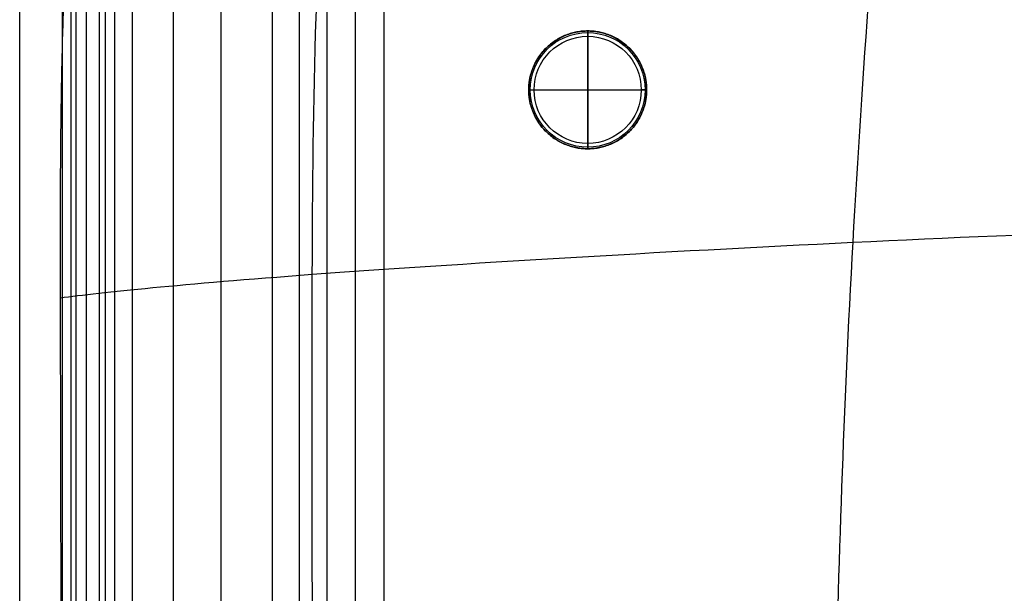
# Model space of a CAD drawing. Header units: millimetres. Extents: x -750 to 750, y -400 to 400.
# Tile 9 of 28: x -750 to -566, y 200 to 307. Entities that reach past the tile are written whole.
import ezdxf

# ---------------------------------------------------------------- set-up
doc = ezdxf.new("R2010")
doc.units = ezdxf.units.MM
doc.header["$MEASUREMENT"] = 0
doc.layers.add('Legs', color=7, linetype='Continuous', true_color=0x000000)
doc.layers.add('Nakki long ottoman', color=7, linetype='Continuous', true_color=0x8b7583)

msp = doc.modelspace()

# ---------------------------------------------------------------- linework, layer by layer
at = {"layer": 'Legs'}
for p, q in [((-644, 283, 5), (-644, 305, 5)), ((-644, 305, 270), (-644, 283, 270)), ((-644, 283, 5), (-644, 305, 5)), ((-644, 304), (-644, 284)), ((-655, 294, 5), (-633, 294, 5)), ((-655, 294, 270), (-633, 294, 270)), ((-655, 294, 5), (-633, 294, 5)), ((-654, 294), (-634, 294))]:
    msp.add_line(p, q, dxfattribs=at)
for centre, radius in [((-644, 294, 1), 11), ((-644, 294, 0.29), 10.71), ((-644, 294), 10)]:
    msp.add_circle(centre, radius, dxfattribs=at)
for points, knots in [([(-644, 283, 5), (-633, 283, 5), (-633, 294, 5), (-633, 305, 5), (-644, 305, 5), (-655, 305, 5), (-655, 294, 5), (-655, 283, 5), (-644, 283, 5)], [0, 0, 0, 17.27876, 17.27876, 34.557519, 34.557519, 51.836279, 51.836279, 69.115038, 69.115038, 69.115038]), ([(-644, 283, 270), (-655, 283, 270), (-655, 294, 270), (-655, 305, 270), (-644, 305, 270), (-633, 305, 270), (-633, 294, 270), (-633, 283, 270), (-644, 283, 270)], [-69.115038, -69.115038, -69.115038, -51.836279, -51.836279, -34.557519, -34.557519, -17.27876, -17.27876, 0, 0, 0]), ([(-644, 283, 163.5), (-633, 283, 163.5), (-633, 294, 163.5), (-633, 305, 163.5), (-644, 305, 163.5), (-655, 305, 163.5), (-655, 294, 163.5), (-655, 283, 163.5), (-644, 283, 163.5)], [0, 0, 0, 17.27876, 17.27876, 34.557519, 34.557519, 51.836279, 51.836279, 69.115038, 69.115038, 69.115038]), ([(-644, 283, 5), (-633, 283, 5), (-633, 294, 5), (-633, 305, 5), (-644, 305, 5), (-655, 305, 5), (-655, 294, 5), (-655, 283, 5), (-644, 283, 5)], [0, 0, 0, 17.27876, 17.27876, 34.557519, 34.557519, 51.836279, 51.836279, 69.115038, 69.115038, 69.115038])]:
    msp.add_rational_spline(points, [1, 0.707106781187, 1, 0.707106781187, 1, 0.707106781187, 1, 0.707106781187, 1], degree=2, knots=knots, dxfattribs=at)
for points in [[(-644, 305, 270), (-644, 305, 137.5), (-644, 305, 5)], [(-644, 305, 5), (-644, 305, 3), (-644, 305, 1)], [(-655, 294, 270), (-655, 294, 137.5), (-655, 294, 5)], [(-655, 294, 5), (-655, 294, 3), (-655, 294, 1)], [(-633, 294, 270), (-633, 294, 137.5), (-633, 294, 5)], [(-633, 294, 5), (-633, 294, 3), (-633, 294, 1)], [(-644, 283, 270), (-644, 283, 137.5), (-644, 283, 5)], [(-644, 283, 5), (-644, 283, 3), (-644, 283, 1)]]:
    msp.add_open_spline(points, degree=2, dxfattribs=at)
for points in [[(-644, 305, 1), (-644, 305), (-644, 304)], [(-655, 294, 1), (-655, 294), (-654, 294)], [(-633, 294, 1), (-633, 294), (-634, 294)], [(-644, 283, 1), (-644, 283), (-644, 284)]]:
    msp.add_rational_spline(points, [1, 0.707106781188, 1], degree=2, dxfattribs=at)
at = {"layer": 'Nakki long ottoman'}
for points, knots in [([(-584.7, -394, 332.75), (-585.37, -386.84, 358.74), (-587.88, -360.48, 418.63), (-595.26, -263.53, 438.66), (-598.13, -175.59, 442.19), (-599, -86.95, 443.58), (-599, 86.96, 443.58), (-598.14, 175.59, 442.19), (-595.26, 263.54, 438.66), (-587.89, 360.49, 418.63), (-585.38, 386.85, 358.74), (-584.71, 394.01, 332.74)], [7.100542, 7.100542, 7.100542, 7.100542, 77.777778, 155.555556, 233.333333, 311.111111, 388.888889, 466.666667, 544.444444, 622.222222, 692.901503, 692.901503, 692.901503, 692.901503]), ([(-679.38, -391.85, 333), (-683.99, -384.09, 353.37), (-694.5, -356.55, 399.44), (-695.66, -256.31, 410.38), (-695.22, -171.45, 410.91), (-695.09, -86.65, 411.18), (-695.09, 86.66, 411.18), (-695.23, 171.46, 410.91), (-695.67, 256.32, 410.38), (-694.51, 356.57, 399.44), (-683.54, 383.99, 353.37), (-678.88, 391.75, 333)], [9.086145, 9.086145, 9.086145, 9.086145, 77.777778, 155.555556, 233.333333, 311.111111, 388.888889, 466.666667, 544.444444, 622.222222, 690.917052, 690.917052, 690.917052, 690.917052]), ([(-740.73, 329.76, 332.9), (-741.06, 325.68, 332.95), (-741.31, 321.53, 332.97), (-741.72, 313.34, 333), (-741.88, 309.2, 333), (-742, 305.1, 333), (-742.12, 300.94, 333), (-742.21, 296.78, 333), (-742.34, 288.46, 332.99), (-742.38, 284.3, 332.99), (-742.46, 271.81, 332.99), (-742.45, 263.49, 332.99), (-742.44, 255.17, 332.99), (-742.42, 241.25, 332.99), (-742.39, 227.33, 332.99), (-742.33, 199.5, 332.99), (-742.3, 185.59, 332.99), (-742.27, 171.67, 333), (-742.24, 155.06, 333), (-742.23, 138.46, 333), (-742.2, 105.25, 333), (-742.2, 88.64, 333), (-742.19, 72.03, 333), (-742.19, 48.02, 333), (-742.18, 24.02, 333), (-742.18, -24, 333), (-742.18, -48.01, 333), (-742.19, -72.02, 333), (-742.19, -88.63, 333), (-742.2, -105.23, 333), (-742.22, -138.45, 333), (-742.24, -155.05, 333), (-742.27, -171.66, 333), (-742.29, -185.58, 332.99), (-742.33, -199.49, 332.99), (-742.39, -227.32, 332.99), (-742.42, -241.24, 332.99), (-742.43, -255.16, 332.99), (-742.45, -264.1, 332.99), (-742.45, -273.05, 332.99), (-742.38, -286.46, 332.99), (-742.34, -290.93, 332.99), (-742.21, -299.88, 333), (-742.12, -304.35, 333), (-742, -308.82, 333), (-741.9, -312.31, 333), (-741.79, -315.8, 333), (-741.49, -322.77, 332.98), (-741.31, -326.29, 332.97), (-741.08, -329.76, 332.95)], [0, 0, 0, 0, 12.334781, 12.334781, 24.690942, 24.690942, 24.690942, 37.175968, 37.175968, 49.661538, 49.661538, 74.63266, 74.63266, 74.63266, 116.380521, 116.380521, 158.128391, 158.128391, 158.128391, 207.947151, 207.947151, 257.765924, 257.765924, 257.765924, 329.793847, 329.793847, 401.821772, 401.821772, 401.821772, 451.640531, 451.640531, 501.459291, 501.459291, 501.459291, 543.207154, 543.207154, 584.955021, 584.955021, 584.955021, 611.789879, 611.789879, 625.207568, 625.207568, 638.625398, 638.625398, 638.625398, 649.127304, 649.127304, 659.584532, 659.584532, 659.584532, 659.584532]), ([(-742.44, 255.17, 332.99), (-734.66, 256.19, 360.8), (-703.63, 259.47, 423.71), (-591.66, 266.09, 437.57), (-493.19, 269.66, 441.23), (-193.18, 271.55, 441.98), (193.16, 271.55, 441.98), (493.17, 269.65, 441.23), (591.64, 266.08, 437.57), (703.61, 259.46, 423.71), (734.64, 256.18, 360.81), (742.42, 255.16, 332.99)], [6.852111, 6.852111, 6.852111, 6.852111, 77.777778, 155.555556, 233.333333, 311.111111, 388.888889, 466.666667, 544.444444, 622.222222, 693.147104, 693.147104, 693.147104, 693.147104])]:
    msp.add_open_spline(points, degree=3, knots=knots, dxfattribs=at)
for points, degree in [([(-750, -329.76, 325), (-750, -109.92, 325), (-750, 109.92, 325), (-750, 329.76, 325)], 3), ([(-742, -329.76, 317), (-742, -109.92, 317), (-742, 109.92, 317), (-742, 329.76, 317)], 3), ([(-742, -329.76, 333), (-742, -109.92, 333), (-742, 109.92, 333), (-742, 329.76, 333)], 3), ([(-740.39, -329.28, 317.16), (-740.39, -109.76, 317.16), (-740.39, 109.76, 317.16), (-740.39, 329.28, 317.16)], 3), ([(-739.5, 329.02, 314.08), (-739.5, 0, 314.08), (-739.5, -329.02, 314.08)], 2), ([(-734, -329.76, 325), (-734, -109.92, 325), (-734, 109.92, 325), (-734, 329.76, 325)], 3), ([(-734, -329.76, 325), (-734, -109.92, 325), (-734, 109.92, 325), (-734, 329.76, 325)], 3), ([(-737.57, 328.45, 308.83), (-737.57, 0, 308.83), (-737.57, -328.45, 308.83)], 2), ([(-735.18, 327.74, 303.8), (-735.18, 0, 303.8), (-735.18, -327.74, 303.8)], 2), ([(-732.32, 326.89, 299.04), (-732.32, 0, 299.04), (-732.32, -326.89, 299.04)], 2), ([(-729.03, 325.92, 294.59), (-729.03, 0, 294.59), (-729.03, -325.92, 294.59)], 2), ([(-721.35, 323.65, 286.74), (-721.35, 0, 286.74), (-721.35, -323.65, 286.74)], 2), ([(-712.49, 321.02, 280.2), (-712.49, 0, 280.2), (-712.49, -321.02, 280.2)], 2), ([(-702.88, 318.18, 275.06), (-702.88, 0, 275.06), (-702.88, -318.18, 275.06)], 2), ([(-697.85, 316.69, 273.05), (-697.85, 0, 273.05), (-697.85, -316.69, 273.05)], 2), ([(-692.68, 315.16, 271.47), (-692.68, 0, 271.47), (-692.68, -315.16, 271.47)], 2), ([(-687.4, 313.6, 270.41), (-687.4, 0, 270.41), (-687.4, -313.6, 270.41)], 2), ([(-682, -312, 270), (-682, 0, 270), (-682, 312, 270)], 2), ([(-742, -308.82, 333), (-742, -104.18, 333), (-742, 100.46, 333), (-742, 305.1, 333)], 3)]:
    msp.add_open_spline(points, degree=degree, dxfattribs=at)

doc.saveas('drawing.dxf')
